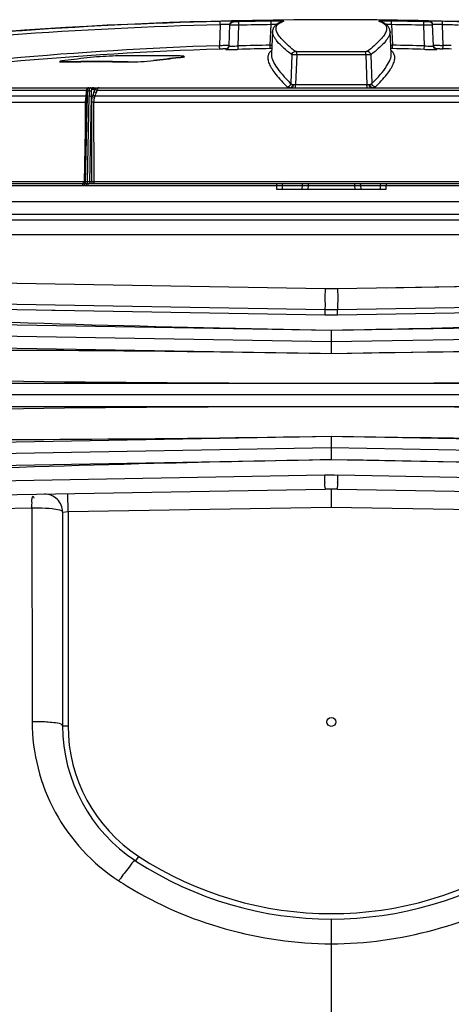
# Model space of a CAD drawing. Header units: millimetres. Extents: x 0 to 297, y 0 to 210.
# Tile 42 of 108: x 142.23 to 149.42, y 167.87 to 184.26. Entities that reach past the tile are written whole.
import ezdxf

# ---------------------------------------------------------------- set-up
doc = ezdxf.new("R2010")
doc.units = ezdxf.units.MM
doc.header["$LTSCALE"] = 16.335
doc.layers.get('0').update_dxf_attribs({"linetype": 'CONTINUOUS'})
doc.layers.add('06_COURBES', color=7, linetype='CONTINUOUS')
doc.layers.add('AXES_REF', color=7, linetype='CONTINUOUS')

msp = doc.modelspace()

# ---------------------------------------------------------------- linework, layer by layer
at = {"color": 9, "linetype": 'Continuous'}
for p, q in [((145.793, 184.229), (145.794, 184.238)), ((145.884, 184.171), (145.883, 184.229)), ((146.423, 184.18), (146.423, 184.238)), ((148.423, 184.18), (148.423, 184.238)), ((148.962, 184.171), (148.963, 184.229)), ((149.052, 184.238), (149.053, 184.229)), ((145.572, 184.179), (145.56, 183.835)), ((145.884, 184.171), (145.735, 184.171)), ((145.872, 183.826), (145.884, 184.171)), ((146.404, 183.838), (146.423, 184.18)), ((148.423, 184.18), (148.442, 183.838)), ((148.974, 183.826), (148.962, 184.171)), ((149.111, 184.171), (148.962, 184.171)), ((149.285, 183.835), (149.274, 184.179)), ((145.665, 183.78), (145.665, 183.769)), ((145.873, 183.769), (145.872, 183.826)), ((146.405, 183.78), (146.404, 183.838)), ((146.404, 183.838), (146.432, 183.838)), ((148.414, 183.838), (148.442, 183.838)), ((148.441, 183.78), (148.442, 183.838)), ((148.972, 183.769), (148.974, 183.826)), ((149.181, 183.769), (149.18, 183.78)), ((144.463, 183.582), (144.463, 183.576)), ((144.885, 183.632), (144.885, 183.626)), ((146.766, 183.677), (146.747, 183.2)), ((146.849, 183.676), (146.829, 183.183)), ((147.997, 183.676), (146.849, 183.676)), ((147.994, 183.73), (146.852, 183.73)), ((147.997, 183.676), (148.017, 183.183)), ((148.08, 183.677), (148.098, 183.2)), ((142.987, 183.56), (142.987, 183.554)), ((144.041, 183.56), (144.041, 183.554)), ((143.342, 183.086), (137.862, 183.086)), ((138.435, 183.13), (146.742, 183.13)), ((143.472, 183.102), (143.436, 183.101)), ((143.472, 183.102), (143.474, 183.067)), ((143.485, 183.102), (143.472, 183.102)), ((143.474, 183.067), (143.485, 183.102)), ((143.486, 183.103), (143.485, 183.102)), ((143.51, 183.048), (143.521, 183.086)), ((151.325, 183.086), (143.521, 183.086)), ((146.829, 183.183), (148.017, 183.183)), ((148.104, 183.13), (156.411, 183.13)), ((137.778, 182.993), (143.339, 182.993)), ((143.355, 182.987), (143.326, 181.561)), ((143.387, 183.072), (143.359, 183.072)), ((143.387, 182.987), (143.359, 181.561)), ((143.425, 182.986), (143.396, 181.562)), ((143.445, 182.984), (143.425, 182.986)), ((143.49, 182.993), (151.355, 182.993)), ((137.736, 182.888), (143.325, 182.888)), ((143.325, 182.888), (143.321, 182.195)), ((143.433, 181.562), (143.433, 182.889)), ((143.47, 182.888), (143.433, 182.889)), ((143.471, 181.562), (143.47, 182.888)), ((143.47, 182.888), (151.376, 182.888)), ((137.544, 181.503), (143.277, 181.503)), ((143.308, 181.562), (137.727, 181.562)), ((143.277, 181.503), (143.307, 181.504)), ((143.289, 181.533), (143.317, 181.533)), ((143.307, 181.504), (143.339, 181.504)), ((143.317, 181.533), (143.349, 181.533)), ((143.359, 181.561), (143.326, 181.561)), ((143.339, 181.504), (143.369, 181.503)), ((143.349, 181.533), (143.38, 181.533)), ((143.369, 181.503), (146.51, 181.503)), ((143.433, 181.562), (143.396, 181.562)), ((143.471, 181.562), (143.433, 181.562)), ((151.375, 181.562), (143.471, 181.562)), ((146.51, 181.503), (146.51, 181.443)), ((146.51, 181.503), (146.603, 181.503)), ((146.603, 181.503), (146.602, 181.443)), ((146.603, 181.503), (146.935, 181.503)), ((146.935, 181.503), (146.934, 181.443)), ((146.935, 181.503), (147.035, 181.503)), ((147.035, 181.503), (147.034, 181.443)), ((147.035, 181.503), (147.811, 181.503)), ((147.811, 181.503), (147.812, 181.443)), ((147.811, 181.503), (147.911, 181.503)), ((147.911, 181.503), (147.912, 181.443)), ((147.911, 181.503), (148.243, 181.503)), ((148.244, 181.443), (148.243, 181.503)), ((148.243, 181.503), (148.336, 181.503)), ((148.336, 181.443), (148.336, 181.503)), ((148.336, 181.503), (151.477, 181.503)), ((157.29, 181.017), (137.556, 181.017)), ((157.904, 180.681), (136.942, 180.681)), ((139.908, 179.913), (147.321, 179.787)), ((147.525, 179.787), (154.938, 179.913)), ((148.342, 179.801), (150.401, 179.836)), ((141.012, 179.458), (147.318, 179.348)), ((142.527, 179.432), (143.002, 179.424)), ((147.318, 179.378), (147.319, 179.405)), ((147.318, 179.348), (147.318, 179.378)), ((147.319, 179.405), (147.319, 179.425)), ((147.528, 179.378), (147.527, 179.405)), ((147.528, 179.348), (153.834, 179.458)), ((147.528, 179.348), (147.528, 179.378)), ((147.423, 179.092), (147.423, 178.705)), ((147.423, 177.328), (147.423, 176.94)), ((136.402, 176.491), (147.316, 176.684)), ((147.53, 176.684), (158.444, 176.491)), ((143.038, 176.073), (143.032, 176.371)), ((142.435, 176.129), (140.741, 176.102)), ((142.948, 176.066), (143.038, 176.073)), ((143.038, 176.073), (147.423, 176.149)), ((143.038, 176.073), (143.038, 172.509)), ((147.423, 176.149), (151.808, 176.073)), ((142.948, 172.509), (143.038, 172.509)), ((144.168, 170.258), (144.217, 170.333)), ((147.423, 169.292), (147.423, 157.449))]:
    msp.add_line(p, q, dxfattribs=at)
at = {"color": 7, "linetype": 'Continuous'}
for p, q in [((145.723, 183.826), (145.735, 184.18)), ((146.444, 184.066), (146.424, 183.694)), ((146.444, 184.071), (146.444, 184.066)), ((148.422, 183.694), (148.402, 184.066)), ((149.123, 183.826), (149.111, 184.18)), ((144.972, 183.649), (144.972, 183.643)), ((142.899, 183.565), (142.899, 183.559)), ((137.147, 183.129), (157.699, 183.129)), ((137.572, 181.533), (143.305, 181.533)), ((143.38, 181.533), (151.466, 181.533)), ((146.51, 181.443), (148.336, 181.443)), ((136.705, 181.234), (158.141, 181.234)), ((157.61, 180.927), (137.235, 180.927)), ((140.98, 179.548), (147.319, 179.437)), ((147.527, 179.437), (153.866, 179.548)), ((138.352, 179.251), (147.423, 179.092)), ((147.423, 179.092), (156.494, 179.251)), ((147.423, 179.095), (147.423, 179.092)), ((138.349, 178.863), (147.423, 178.705)), ((147.423, 178.705), (156.497, 178.863)), ((147.423, 178.705), (147.423, 178.702)), ((138.351, 178.21), (156.495, 178.21)), ((138.351, 177.822), (156.495, 177.822)), ((138.349, 177.169), (147.423, 177.328)), ((147.423, 177.33), (147.423, 177.328)), ((147.423, 177.328), (156.497, 177.169)), ((138.352, 176.782), (147.423, 176.94)), ((147.423, 176.94), (147.423, 176.937)), ((147.423, 176.94), (156.494, 176.782)), ((136.251, 176.253), (147.319, 176.446)), ((147.423, 176.447), (147.423, 176.149)), ((147.527, 176.446), (158.595, 176.253)), ((142.948, 176.066), (142.948, 172.509))]:
    msp.add_line(p, q, dxfattribs=at)
for points in [[(146.615, 184.233), (146.598, 184.228), (146.581, 184.222), (146.566, 184.216), (146.551, 184.209), (146.537, 184.202), (146.524, 184.195), (146.511, 184.186), (146.5, 184.177), (146.489, 184.167), (146.48, 184.157), (146.471, 184.146), (146.464, 184.134), (146.457, 184.122), (146.452, 184.109), (146.448, 184.096), (146.446, 184.084), (146.444, 184.071)], [(148.402, 184.066), (148.402, 184.071), (148.4, 184.084), (148.398, 184.096), (148.394, 184.109), (148.389, 184.122), (148.382, 184.134), (148.375, 184.146), (148.366, 184.157), (148.356, 184.167), (148.346, 184.177), (148.334, 184.186), (148.322, 184.195), (148.309, 184.202), (148.295, 184.209), (148.28, 184.216), (148.264, 184.222), (148.248, 184.228), (148.231, 184.233)], [(143.382, 183.129), (143.381, 183.129), (143.379, 183.129), (143.378, 183.129), (143.376, 183.128), (143.375, 183.128), (143.373, 183.128), (143.372, 183.127), (143.37, 183.127), (143.369, 183.126), (143.368, 183.126), (143.366, 183.125), (143.365, 183.124), (143.364, 183.124), (143.362, 183.123), (143.361, 183.122), (143.36, 183.121), (143.359, 183.12), (143.358, 183.119), (143.356, 183.118), (143.355, 183.116), (143.354, 183.115), (143.353, 183.114), (143.352, 183.113), (143.351, 183.111), (143.351, 183.11), (143.35, 183.108), (143.349, 183.107), (143.348, 183.105), (143.347, 183.104), (143.347, 183.102), (143.346, 183.1), (143.345, 183.098), (143.345, 183.096), (143.344, 183.094), (143.344, 183.092), (143.343, 183.09), (143.343, 183.088), (143.342, 183.086), (143.342, 183.084), (143.342, 183.082), (143.341, 183.08), (143.341, 183.078), (143.341, 183.076), (143.341, 183.074), (143.34, 183.073)], [(143.34, 183.073), (143.34, 183.064), (143.339, 183.053), (143.339, 183.042), (143.338, 183.032), (143.338, 183.021), (143.337, 183.012), (143.337, 183.002), (143.337, 182.993), (143.308, 181.562)], [(143.286, 181.534), (143.285, 181.533), (143.284, 181.533), (143.282, 181.533), (143.281, 181.533), (143.279, 181.533)], [(143.308, 181.562), (143.308, 181.561), (143.308, 181.559), (143.308, 181.558), (143.307, 181.557), (143.307, 181.555), (143.307, 181.554), (143.306, 181.553), (143.306, 181.551), (143.305, 181.55), (143.305, 181.549), (143.304, 181.548), (143.303, 181.547), (143.303, 181.545), (143.302, 181.544), (143.301, 181.543), (143.3, 181.542), (143.299, 181.541), (143.298, 181.54), (143.297, 181.539), (143.296, 181.539), (143.295, 181.538), (143.294, 181.537), (143.292, 181.536), (143.291, 181.536), (143.29, 181.535), (143.289, 181.535), (143.287, 181.534), (143.286, 181.534)]]:
    msp.add_lwpolyline(points, dxfattribs=at)
at = {"color": 9, "linetype": 'Continuous'}
for points in [[(147.319, 179.425), (147.319, 179.432), (147.319, 179.436), (147.319, 179.437)], [(147.527, 179.405), (147.527, 179.425), (147.527, 179.432), (147.527, 179.436), (147.527, 179.437)]]:
    msp.add_lwpolyline(points, dxfattribs=at)
at = {"color": 7, "linetype": 'Continuous'}
for centre, radius, start, end in [((147.423, 109.681), 74.581, 88.35569, 96.84935), ((146.708, 153.662), 30.151, 96.2837, 97.091), ((144.358, 153.889), 29.774, 88.9851, 91.0149), ((148.185, 153.662), 30.151, 96.2837, 97.091), ((148.185, 153.659), 30.148, 96.2844, 97.0917), ((143.514, 153.84), 29.725, 88.9834, 91.0166), ((143.514, 153.837), 29.722, 88.9833, 91.0167), ((147.423, 185.403), 5.967, 269, 271), ((142.65, 176.066), 0.298, 0, 91), ((147.423, 170.48), 5.967, 89, 91), ((145.633, 172.509), 2.685, 180, 236.9443), ((147.423, 175.259), 5.967, 236.9443, 303.0557)]:
    msp.add_arc(centre, radius, start, end, dxfattribs=at)
at = {"color": 9, "linetype": 'Continuous'}
for centre, radius, start, end in [((147.423, 109.738), 74.507, 90.76933, 91.18452), ((146.737, 183.845), 0.405, 105.2565, 107.616), ((146.631, 184.176), 0.0594, 90.5026, 105.2562), ((148.109, 183.843), 0.406, 72.4825, 74.7409), ((148.215, 184.176), 0.0594, 74.7439, 89.4974), ((147.423, 109.738), 74.507, 88.81548, 89.23067), ((147.308, 108.137), 76.124, 88.30886, 88.51487), ((147.423, 109.74), 74.447, 90.76933, 91.18452), ((147.423, 109.74), 74.447, 88.81548, 89.23067), ((147.298, 107.825), 76.38, 88.31731, 88.51802), ((145.664, 183.84), 0.0597, 349.1526, 357.9936), ((147.423, 124.183), 59.663, 90.97836, 91.48965), ((147.423, 124.185), 59.604, 90.97836, 91.48965), ((146.453, 180.988), 2.793, 90.5017, 90.9827), ((148.393, 180.988), 2.793, 89.0173, 89.4983), ((147.423, 124.185), 59.604, 88.51035, 89.02164), ((147.423, 124.183), 59.663, 88.51035, 89.02164), ((149.182, 183.84), 0.0597, 182.0064, 190.8474), ((147.287, 122.643), 61.168, 87.99975, 88.13433), ((147.296, 122.9), 60.968, 88.0023, 88.13039), ((143.331, 183.011), 0.0434, 272.4017, 277.1872), ((143.469, 182.947), 0.137, 160.5797, 162.4403), ((143.337, 185.641), 2.753, 269.7616, 269.9522), ((147.442, 180.76), 1.413, 272.5583, 273.5038), ((113.136, 176.086), 34.185, 0.8025, 1.0022), ((181.71, 176.086), 34.186, 178.9978, 179.1975), ((142.501, 169.722), 2.855, 88.1595, 91.2061), ((145.633, 172.509), 2.595, 180, 236.9443), ((147.423, 175.259), 5.877, 236.9443, 303.0557), ((146.703, 168.075), 3.373, 145.731, 146.7), ((147.419, 175.374), 6.494, 237.0196, 238.4748)]:
    msp.add_arc(centre, radius, start, end, dxfattribs=at)
for points, knots in [([(145.565, 184.235), (144.395, 184.205), (142.059, 184.09), (139.731, 183.87), (138.572, 183.733)], [0, 0, 0, 0, 0.500842, 1, 1, 1, 1]), ([(145.794, 184.238), (145.794, 184.238), (145.791, 184.238), (145.789, 184.239), (145.783, 184.238), (145.775, 184.239), (145.765, 184.239), (145.749, 184.239), (145.723, 184.238), (145.689, 184.238), (145.65, 184.237), (145.608, 184.236), (145.58, 184.235), (145.565, 184.235)], [0, 0, 0, 0, 0.005017, 0.019738, 0.044105, 0.077879, 0.120708, 0.172139, 0.298505, 0.45152, 0.624537, 0.810038, 1, 1, 1, 1]), ([(145.572, 184.179), (145.572, 184.186), (145.571, 184.199), (145.57, 184.215), (145.569, 184.225), (145.568, 184.23), (145.567, 184.233), (145.566, 184.235), (145.565, 184.235)], [0, 0, 0, 0, 0.379014, 0.69796, 0.820655, 0.913014, 0.972434, 1, 1, 1, 1]), ([(145.735, 184.18), (145.736, 184.195), (145.749, 184.225), (145.779, 184.238), (145.794, 184.238)], [0, 0, 0, 0, 0.499985, 1, 1, 1, 1]), ([(145.735, 184.171), (145.735, 184.186), (145.748, 184.216), (145.778, 184.228), (145.793, 184.229)], [0, 0, 0, 0, 0.499963, 1, 1, 1, 1]), ([(145.883, 184.229), (145.871, 184.228), (145.855, 184.228), (145.834, 184.228), (145.82, 184.228), (145.809, 184.228), (145.802, 184.228), (145.797, 184.228), (145.795, 184.228), (145.794, 184.229), (145.793, 184.229), (145.793, 184.229)], [0, 0, 0, 0, 0.382661, 0.555568, 0.707097, 0.831395, 0.923684, 0.95668, 0.980477, 0.994887, 1, 1, 1, 1]), ([(146.63, 184.235), (146.634, 184.236), (146.613, 184.238), (146.603, 184.238), (146.574, 184.238), (146.543, 184.239), (146.491, 184.239), (146.451, 184.238), (146.423, 184.238)], [0, 0, 0, 0, 0.04782, 0.133962, 0.257522, 0.413178, 0.594171, 1, 1, 1, 1]), ([(146.825, 183.733), (146.785, 183.764), (146.715, 183.821), (146.624, 183.907), (146.558, 183.983), (146.516, 184.05), (146.5, 184.103), (146.504, 184.14), (146.517, 184.173), (146.554, 184.208), (146.592, 184.223), (146.614, 184.23)], [0, 0, 0, 0, 0.218228, 0.400035, 0.546552, 0.660281, 0.746966, 0.784109, 0.820098, 0.898629, 1, 1, 1, 1]), ([(148.231, 184.231), (148.253, 184.224), (148.291, 184.208), (148.329, 184.173), (148.342, 184.14), (148.346, 184.104), (148.33, 184.05), (148.288, 183.983), (148.222, 183.907), (148.131, 183.821), (148.06, 183.764), (148.021, 183.733)], [0, 0, 0, 0, 0.101598, 0.180244, 0.216237, 0.253357, 0.339944, 0.453571, 0.60001, 0.781774, 1, 1, 1, 1]), ([(148.423, 184.238), (148.395, 184.238), (148.355, 184.239), (148.303, 184.239), (148.272, 184.238), (148.243, 184.238), (148.233, 184.238), (148.212, 184.236), (148.215, 184.235)], [0, 0, 0, 0, 0.405827, 0.58682, 0.742476, 0.866036, 0.952179, 1, 1, 1, 1]), ([(149.053, 184.229), (149.053, 184.229), (149.052, 184.229), (149.051, 184.228), (149.049, 184.228), (149.044, 184.228), (149.037, 184.228), (149.026, 184.228), (149.012, 184.228), (148.991, 184.228), (148.975, 184.228), (148.963, 184.229)], [0, 0, 0, 0, 0.005112, 0.019522, 0.043319, 0.076314, 0.168601, 0.292899, 0.444428, 0.617334, 1, 1, 1, 1]), ([(149.281, 184.235), (149.266, 184.235), (149.238, 184.236), (149.196, 184.237), (149.157, 184.238), (149.123, 184.238), (149.097, 184.239), (149.081, 184.239), (149.071, 184.239), (149.063, 184.238), (149.057, 184.239), (149.055, 184.238), (149.052, 184.238), (149.052, 184.238)], [0, 0, 0, 0, 0.18996, 0.375461, 0.548477, 0.701493, 0.82786, 0.879291, 0.92212, 0.955894, 0.980261, 0.994982, 1, 1, 1, 1]), ([(149.111, 184.18), (149.11, 184.195), (149.097, 184.225), (149.067, 184.238), (149.052, 184.238)], [0, 0, 0, 0, 0.499985, 1, 1, 1, 1]), ([(149.111, 184.171), (149.11, 184.186), (149.098, 184.216), (149.067, 184.228), (149.053, 184.229)], [0, 0, 0, 0, 0.499963, 1, 1, 1, 1]), ([(149.274, 184.179), (149.274, 184.186), (149.274, 184.199), (149.276, 184.215), (149.277, 184.225), (149.278, 184.23), (149.279, 184.233), (149.28, 184.235), (149.281, 184.235)], [0, 0, 0, 0, 0.379014, 0.69796, 0.820655, 0.913014, 0.972434, 1, 1, 1, 1]), ([(145.572, 184.179), (144.4, 184.148), (142.062, 184.034), (139.73, 183.814), (138.57, 183.677)], [0, 0, 0, 0, 0.500842, 1, 1, 1, 1]), ([(145.735, 184.18), (145.735, 184.181), (145.734, 184.181), (145.732, 184.182), (145.728, 184.182), (145.719, 184.182), (145.705, 184.183), (145.685, 184.183), (145.661, 184.182), (145.622, 184.181), (145.593, 184.18), (145.572, 184.179)], [0, 0, 0, 0, 0.006009, 0.020901, 0.045249, 0.078931, 0.17295, 0.299113, 0.451987, 0.624887, 1, 1, 1, 1]), ([(146.507, 184.183), (146.5, 184.182), (146.473, 184.182), (146.445, 184.181), (146.423, 184.18)], [0, 0, 0, 0, 0.230152, 1, 1, 1, 1]), ([(146.766, 183.677), (146.717, 183.715), (146.631, 183.786), (146.539, 183.878), (146.487, 183.946), (146.456, 183.998), (146.442, 184.04), (146.444, 184.066)], [0, 0, 0, 0, 0.361643, 0.644296, 0.757366, 0.852948, 1, 1, 1, 1]), ([(148.402, 184.066), (148.404, 184.04), (148.39, 183.998), (148.359, 183.946), (148.307, 183.878), (148.215, 183.786), (148.129, 183.715), (148.08, 183.677)], [0, 0, 0, 0, 0.147049, 0.242629, 0.355698, 0.638352, 1, 1, 1, 1]), ([(148.423, 184.18), (148.415, 184.181), (148.387, 184.182), (148.359, 184.182), (148.339, 184.183)], [0, 0, 0, 0, 0.264249, 1, 1, 1, 1]), ([(149.274, 184.179), (149.253, 184.18), (149.223, 184.181), (149.185, 184.182), (149.161, 184.183), (149.14, 184.183), (149.127, 184.182), (149.118, 184.182), (149.114, 184.182), (149.112, 184.181), (149.111, 184.181), (149.111, 184.18)], [0, 0, 0, 0, 0.375111, 0.548011, 0.700885, 0.827049, 0.921068, 0.95475, 0.979099, 0.993991, 1, 1, 1, 1]), ([(138.529, 183.2), (139.692, 183.373), (142.031, 183.652), (144.382, 183.797), (145.56, 183.835)], [0, 0, 0, 0, 0.499166, 1, 1, 1, 1]), ([(138.529, 183.144), (139.692, 183.317), (142.034, 183.596), (144.388, 183.74), (145.568, 183.779)], [0, 0, 0, 0, 0.499166, 1, 1, 1, 1]), ([(145.56, 183.835), (145.571, 183.835), (145.591, 183.835), (145.621, 183.836), (145.649, 183.836), (145.673, 183.836), (145.691, 183.837), (145.703, 183.837), (145.71, 183.837), (145.715, 183.837), (145.72, 183.837), (145.722, 183.838), (145.723, 183.838), (145.723, 183.838)], [0, 0, 0, 0, 0.189871, 0.375232, 0.548099, 0.701011, 0.827368, 0.878836, 0.92173, 0.955592, 0.980063, 0.994895, 1, 1, 1, 1]), ([(145.568, 183.779), (145.567, 183.779), (145.566, 183.781), (145.565, 183.784), (145.564, 183.789), (145.563, 183.799), (145.561, 183.815), (145.561, 183.828), (145.56, 183.835)], [0, 0, 0, 0, 0.02814, 0.088103, 0.180781, 0.303556, 0.622031, 1, 1, 1, 1]), ([(145.568, 183.779), (145.58, 183.779), (145.598, 183.78), (145.621, 183.78), (145.635, 183.781), (145.647, 183.781), (145.656, 183.781), (145.661, 183.781), (145.663, 183.781), (145.664, 183.78), (145.665, 183.781), (145.665, 183.78)], [0, 0, 0, 0, 0.375453, 0.548471, 0.701486, 0.827842, 0.922077, 0.955836, 0.980191, 0.994914, 1, 1, 1, 1]), ([(145.665, 183.78), (145.679, 183.781), (145.705, 183.791), (145.72, 183.816), (145.722, 183.829)], [0, 0, 0, 0, 0.500024, 1, 1, 1, 1]), ([(145.665, 183.769), (145.68, 183.769), (145.71, 183.782), (145.722, 183.812), (145.723, 183.826)], [0, 0, 0, 0, 0.500058, 1, 1, 1, 1]), ([(145.665, 183.769), (145.665, 183.769), (145.667, 183.768), (145.669, 183.768), (145.675, 183.768), (145.681, 183.767), (145.69, 183.767), (145.705, 183.767), (145.728, 183.767), (145.759, 183.767), (145.795, 183.767), (145.833, 183.768), (145.86, 183.769), (145.873, 183.769)], [0, 0, 0, 0, 0.005301, 0.019745, 0.043543, 0.076525, 0.1184, 0.168777, 0.293038, 0.444537, 0.617414, 0.804981, 1, 1, 1, 1]), ([(145.723, 183.826), (145.723, 183.826), (145.724, 183.825), (145.728, 183.825), (145.736, 183.824), (145.749, 183.823), (145.768, 183.823), (145.79, 183.823), (145.825, 183.824), (145.853, 183.825), (145.872, 183.826)], [0, 0, 0, 0, 0.006568, 0.021322, 0.078086, 0.170116, 0.294125, 0.445384, 0.61802, 1, 1, 1, 1]), ([(146.427, 183.746), (146.411, 183.735), (146.383, 183.708), (146.363, 183.652), (146.367, 183.588), (146.392, 183.516), (146.437, 183.436), (146.532, 183.305), (146.622, 183.21), (146.689, 183.144)], [0, 0, 0, 0, 0.078721, 0.153218, 0.236379, 0.337758, 0.462691, 0.613917, 1, 1, 1, 1]), ([(146.766, 183.677), (146.767, 183.691), (146.781, 183.72), (146.81, 183.733), (146.825, 183.733)], [0, 0, 0, 0, 0.500861, 1, 1, 1, 1]), ([(146.852, 183.73), (146.849, 183.73), (146.843, 183.73), (146.835, 183.731), (146.829, 183.732), (146.826, 183.732), (146.825, 183.733)], [0, 0, 0, 0, 0.353867, 0.658593, 0.880637, 1, 1, 1, 1]), ([(148.021, 183.733), (148.02, 183.732), (148.017, 183.732), (148.011, 183.731), (148.003, 183.73), (147.997, 183.73), (147.994, 183.73)], [0, 0, 0, 0, 0.119359, 0.3414, 0.646124, 1, 1, 1, 1]), ([(148.08, 183.677), (148.079, 183.691), (148.065, 183.72), (148.036, 183.733), (148.021, 183.733)], [0, 0, 0, 0, 0.500861, 1, 1, 1, 1]), ([(148.157, 183.144), (148.224, 183.21), (148.314, 183.305), (148.409, 183.436), (148.454, 183.516), (148.479, 183.588), (148.483, 183.652), (148.462, 183.708), (148.435, 183.735), (148.419, 183.746)], [0, 0, 0, 0, 0.386083, 0.537309, 0.662242, 0.763622, 0.846783, 0.92128, 1, 1, 1, 1]), ([(148.972, 183.769), (148.986, 183.769), (149.013, 183.768), (149.051, 183.767), (149.087, 183.767), (149.118, 183.767), (149.141, 183.767), (149.156, 183.767), (149.165, 183.767), (149.171, 183.768), (149.177, 183.768), (149.179, 183.768), (149.181, 183.769), (149.181, 183.769)], [0, 0, 0, 0, 0.195018, 0.382585, 0.555462, 0.706961, 0.831222, 0.881599, 0.923474, 0.956457, 0.980254, 0.994699, 1, 1, 1, 1]), ([(148.974, 183.826), (148.993, 183.825), (149.021, 183.824), (149.056, 183.823), (149.078, 183.823), (149.096, 183.823), (149.11, 183.824), (149.118, 183.825), (149.122, 183.825), (149.123, 183.826), (149.123, 183.826)], [0, 0, 0, 0, 0.381979, 0.554614, 0.705874, 0.829883, 0.921913, 0.978678, 0.993432, 1, 1, 1, 1]), ([(149.123, 183.838), (149.123, 183.838), (149.124, 183.838), (149.126, 183.837), (149.13, 183.837), (149.136, 183.837), (149.143, 183.837), (149.155, 183.837), (149.173, 183.836), (149.197, 183.836), (149.225, 183.836), (149.255, 183.835), (149.275, 183.835), (149.285, 183.835)], [0, 0, 0, 0, 0.005105, 0.019936, 0.044407, 0.078268, 0.121161, 0.172629, 0.298986, 0.451897, 0.624764, 0.810125, 1, 1, 1, 1]), ([(149.181, 183.769), (149.166, 183.769), (149.136, 183.782), (149.124, 183.812), (149.123, 183.826)], [0, 0, 0, 0, 0.500058, 1, 1, 1, 1]), ([(149.18, 183.78), (149.167, 183.781), (149.14, 183.791), (149.126, 183.816), (149.124, 183.829)], [0, 0, 0, 0, 0.500024, 1, 1, 1, 1]), ([(149.18, 183.78), (149.18, 183.781), (149.181, 183.78), (149.183, 183.781), (149.185, 183.781), (149.19, 183.781), (149.198, 183.781), (149.21, 183.781), (149.225, 183.78), (149.248, 183.78), (149.266, 183.779), (149.278, 183.779)], [0, 0, 0, 0, 0.005086, 0.019808, 0.044163, 0.077921, 0.172156, 0.298511, 0.451525, 0.624542, 1, 1, 1, 1]), ([(149.278, 183.779), (149.279, 183.779), (149.28, 183.781), (149.281, 183.784), (149.282, 183.789), (149.283, 183.799), (149.285, 183.815), (149.285, 183.828), (149.285, 183.835)], [0, 0, 0, 0, 0.02814, 0.088103, 0.180781, 0.303556, 0.622031, 1, 1, 1, 1]), ([(146.424, 183.694), (146.423, 183.663), (146.44, 183.588), (146.505, 183.474), (146.61, 183.34), (146.698, 183.249), (146.747, 183.2)], [0, 0, 0, 0, 0.158391, 0.371854, 0.651027, 1, 1, 1, 1]), ([(146.849, 183.676), (146.831, 183.677), (146.806, 183.677), (146.779, 183.677), (146.769, 183.677), (146.766, 183.677)], [0, 0, 0, 0, 0.660198, 0.883767, 1, 1, 1, 1]), ([(146.849, 183.676), (146.849, 183.683), (146.849, 183.695), (146.849, 183.711), (146.851, 183.722), (146.851, 183.728), (146.852, 183.73)], [0, 0, 0, 0, 0.361032, 0.669697, 0.890794, 1, 1, 1, 1]), ([(147.997, 183.676), (147.997, 183.683), (147.997, 183.695), (147.996, 183.711), (147.995, 183.722), (147.995, 183.728), (147.994, 183.73)], [0, 0, 0, 0, 0.361032, 0.669697, 0.890794, 1, 1, 1, 1]), ([(148.08, 183.677), (148.076, 183.677), (148.067, 183.677), (148.04, 183.677), (148.015, 183.677), (147.997, 183.676)], [0, 0, 0, 0, 0.116228, 0.339795, 1, 1, 1, 1]), ([(148.098, 183.2), (148.148, 183.249), (148.236, 183.34), (148.34, 183.474), (148.405, 183.588), (148.423, 183.663), (148.422, 183.694)], [0, 0, 0, 0, 0.348977, 0.62815, 0.841612, 1, 1, 1, 1]), ([(143.382, 183.129), (143.379, 183.129), (143.371, 183.124), (143.365, 183.111), (143.361, 183.093), (143.359, 183.08), (143.359, 183.072)], [0, 0, 0, 0, 0.141855, 0.361086, 0.657329, 1, 1, 1, 1]), ([(143.409, 183.129), (143.402, 183.129), (143.392, 183.113), (143.388, 183.093), (143.387, 183.08), (143.387, 183.072)], [0, 0, 0, 0, 0.361025, 0.657235, 1, 1, 1, 1]), ([(143.436, 183.101), (143.436, 183.108), (143.43, 183.122), (143.416, 183.129), (143.409, 183.129)], [0, 0, 0, 0, 0.517336, 1, 1, 1, 1]), ([(143.436, 183.101), (143.432, 183.101), (143.427, 183.093), (143.425, 183.083), (143.425, 183.076), (143.425, 183.072)], [0, 0, 0, 0, 0.366752, 0.660302, 1, 1, 1, 1]), ([(143.472, 183.102), (143.471, 183.109), (143.465, 183.123), (143.451, 183.129), (143.444, 183.129)], [0, 0, 0, 0, 0.513371, 1, 1, 1, 1]), ([(143.485, 183.102), (143.484, 183.109), (143.478, 183.123), (143.464, 183.129), (143.458, 183.129)], [0, 0, 0, 0, 0.513371, 1, 1, 1, 1]), ([(143.486, 183.103), (143.486, 183.11), (143.48, 183.123), (143.466, 183.129), (143.46, 183.129)], [0, 0, 0, 0, 0.516221, 1, 1, 1, 1]), ([(143.557, 183.129), (143.544, 183.129), (143.519, 183.123), (143.496, 183.111), (143.486, 183.103)], [0, 0, 0, 0, 0.519803, 1, 1, 1, 1]), ([(143.521, 183.086), (143.518, 183.085), (143.505, 183.087), (143.491, 183.094), (143.486, 183.103)], [0, 0, 0, 0, 0.262893, 1, 1, 1, 1]), ([(143.521, 183.086), (143.523, 183.092), (143.527, 183.103), (143.535, 183.117), (143.545, 183.126), (143.554, 183.129), (143.557, 183.129)], [0, 0, 0, 0, 0.327222, 0.596044, 0.812723, 1, 1, 1, 1]), ([(146.689, 183.144), (146.704, 183.145), (146.733, 183.157), (146.746, 183.186), (146.747, 183.2)], [0, 0, 0, 0, 0.4998, 1, 1, 1, 1]), ([(146.689, 183.144), (146.691, 183.142), (146.697, 183.139), (146.714, 183.134), (146.73, 183.132), (146.742, 183.13)], [0, 0, 0, 0, 0.138245, 0.352375, 1, 1, 1, 1]), ([(146.742, 183.13), (146.746, 183.131), (146.759, 183.137), (146.772, 183.157), (146.777, 183.174), (146.779, 183.184)], [0, 0, 0, 0, 0.203478, 0.571222, 1, 1, 1, 1]), ([(146.742, 183.13), (146.744, 183.13), (146.751, 183.129), (146.758, 183.129), (146.764, 183.129)], [0, 0, 0, 0, 0.228464, 1, 1, 1, 1]), ([(146.747, 183.2), (146.749, 183.196), (146.76, 183.189), (146.771, 183.186), (146.779, 183.184)], [0, 0, 0, 0, 0.381379, 1, 1, 1, 1]), ([(146.764, 183.129), (146.772, 183.129), (146.784, 183.143), (146.79, 183.162), (146.792, 183.176), (146.792, 183.183)], [0, 0, 0, 0, 0.382971, 0.670756, 1, 1, 1, 1]), ([(146.792, 183.183), (146.795, 183.183), (146.807, 183.183), (146.82, 183.183), (146.829, 183.183)], [0, 0, 0, 0, 0.236648, 1, 1, 1, 1]), ([(146.825, 183.129), (146.825, 183.129), (146.826, 183.131), (146.827, 183.133), (146.827, 183.138), (146.828, 183.148), (146.829, 183.163), (146.829, 183.176), (146.829, 183.183)], [0, 0, 0, 0, 0.02287, 0.079621, 0.170445, 0.29261, 0.613769, 1, 1, 1, 1]), ([(148.021, 183.129), (148.02, 183.129), (148.02, 183.131), (148.019, 183.133), (148.019, 183.138), (148.018, 183.148), (148.017, 183.163), (148.017, 183.176), (148.017, 183.183)], [0, 0, 0, 0, 0.02287, 0.079621, 0.170445, 0.29261, 0.613769, 1, 1, 1, 1]), ([(148.017, 183.183), (148.02, 183.183), (148.032, 183.183), (148.045, 183.183), (148.054, 183.183)], [0, 0, 0, 0, 0.26037, 1, 1, 1, 1]), ([(148.082, 183.129), (148.074, 183.129), (148.062, 183.143), (148.056, 183.162), (148.054, 183.176), (148.054, 183.183)], [0, 0, 0, 0, 0.382971, 0.670756, 1, 1, 1, 1]), ([(148.067, 183.184), (148.074, 183.186), (148.086, 183.189), (148.096, 183.196), (148.098, 183.2)], [0, 0, 0, 0, 0.618615, 1, 1, 1, 1]), ([(148.104, 183.13), (148.099, 183.131), (148.087, 183.137), (148.073, 183.157), (148.068, 183.174), (148.067, 183.184)], [0, 0, 0, 0, 0.203478, 0.571222, 1, 1, 1, 1]), ([(148.082, 183.129), (148.084, 183.129), (148.091, 183.129), (148.099, 183.129), (148.104, 183.13)], [0, 0, 0, 0, 0.272579, 1, 1, 1, 1]), ([(148.157, 183.144), (148.142, 183.145), (148.113, 183.157), (148.1, 183.186), (148.098, 183.2)], [0, 0, 0, 0, 0.4998, 1, 1, 1, 1]), ([(148.104, 183.13), (148.116, 183.132), (148.131, 183.134), (148.149, 183.139), (148.155, 183.142), (148.157, 183.144)], [0, 0, 0, 0, 0.647619, 0.861751, 1, 1, 1, 1]), ([(143.333, 182.968), (143.331, 182.962), (143.327, 182.935), (143.326, 182.909), (143.325, 182.888)], [0, 0, 0, 0, 0.2334, 1, 1, 1, 1]), ([(143.355, 182.987), (143.352, 182.987), (143.348, 182.987), (143.342, 182.987), (143.339, 182.987), (143.337, 182.987), (143.337, 182.986)], [0, 0, 0, 0, 0.405792, 0.723802, 0.927024, 1, 1, 1, 1]), ([(143.359, 183.072), (143.356, 183.072), (143.352, 183.073), (143.347, 183.073), (143.344, 183.073), (143.342, 183.073), (143.341, 183.073), (143.34, 183.073), (143.34, 183.073)], [0, 0, 0, 0, 0.406972, 0.725606, 0.842926, 0.92871, 0.981217, 1, 1, 1, 1]), ([(143.425, 183.072), (143.419, 183.073), (143.407, 183.073), (143.394, 183.073), (143.387, 183.072)], [0, 0, 0, 0, 0.426523, 1, 1, 1, 1]), ([(143.425, 182.986), (143.423, 182.986), (143.41, 182.987), (143.397, 182.987), (143.387, 182.987)], [0, 0, 0, 0, 0.17966, 1, 1, 1, 1]), ([(143.433, 182.889), (143.433, 182.897), (143.434, 182.929), (143.439, 182.961), (143.445, 182.984)], [0, 0, 0, 0, 0.260735, 1, 1, 1, 1]), ([(143.445, 182.984), (143.446, 182.986), (143.449, 182.996), (143.453, 183.006), (143.456, 183.013)], [0, 0, 0, 0, 0.262838, 1, 1, 1, 1]), ([(143.481, 182.968), (143.474, 182.968), (143.461, 182.971), (143.449, 182.979), (143.445, 182.984)], [0, 0, 0, 0, 0.539355, 1, 1, 1, 1]), ([(143.49, 182.993), (143.487, 182.993), (143.474, 182.995), (143.46, 183.004), (143.456, 183.013)], [0, 0, 0, 0, 0.259883, 1, 1, 1, 1]), ([(143.47, 182.888), (143.47, 182.895), (143.471, 182.922), (143.476, 182.949), (143.481, 182.968)], [0, 0, 0, 0, 0.260593, 1, 1, 1, 1]), ([(143.51, 183.048), (143.506, 183.048), (143.493, 183.049), (143.479, 183.058), (143.474, 183.067)], [0, 0, 0, 0, 0.265629, 1, 1, 1, 1]), ([(143.481, 182.968), (143.482, 182.97), (143.485, 182.978), (143.488, 182.987), (143.49, 182.993)], [0, 0, 0, 0, 0.26278, 1, 1, 1, 1]), ([(143.49, 182.993), (143.492, 182.998), (143.499, 183.016), (143.505, 183.034), (143.51, 183.048)], [0, 0, 0, 0, 0.253758, 1, 1, 1, 1]), ([(143.289, 181.533), (143.285, 181.533), (143.278, 181.52), (143.277, 181.51), (143.277, 181.503)], [0, 0, 0, 0, 0.3588, 1, 1, 1, 1]), ([(143.317, 181.533), (143.313, 181.532), (143.308, 181.52), (143.307, 181.511), (143.307, 181.504)], [0, 0, 0, 0, 0.384332, 1, 1, 1, 1]), ([(143.326, 181.561), (143.324, 181.561), (143.32, 181.561), (143.313, 181.561), (143.311, 181.562), (143.308, 181.562), (143.308, 181.562)], [0, 0, 0, 0, 0.407124, 0.725412, 0.927974, 1, 1, 1, 1]), ([(143.326, 181.561), (143.326, 181.555), (143.325, 181.545), (143.32, 181.535), (143.317, 181.533)], [0, 0, 0, 0, 0.616068, 1, 1, 1, 1]), ([(143.349, 181.533), (143.345, 181.532), (143.34, 181.52), (143.339, 181.511), (143.339, 181.504)], [0, 0, 0, 0, 0.383731, 1, 1, 1, 1]), ([(143.359, 181.561), (143.358, 181.555), (143.357, 181.545), (143.352, 181.535), (143.349, 181.533)], [0, 0, 0, 0, 0.616068, 1, 1, 1, 1]), ([(143.396, 181.562), (143.394, 181.562), (143.382, 181.561), (143.369, 181.561), (143.359, 181.561)], [0, 0, 0, 0, 0.179436, 1, 1, 1, 1]), ([(143.38, 181.533), (143.376, 181.533), (143.37, 181.52), (143.369, 181.51), (143.369, 181.503)], [0, 0, 0, 0, 0.356542, 1, 1, 1, 1]), ([(143.396, 181.562), (143.396, 181.555), (143.401, 181.54), (143.416, 181.533), (143.423, 181.533)], [0, 0, 0, 0, 0.521081, 1, 1, 1, 1]), ([(143.433, 181.562), (143.433, 181.555), (143.438, 181.54), (143.453, 181.533), (143.459, 181.533)], [0, 0, 0, 0, 0.521081, 1, 1, 1, 1]), ([(143.471, 181.562), (143.471, 181.555), (143.47, 181.545), (143.463, 181.533), (143.459, 181.533)], [0, 0, 0, 0, 0.644231, 1, 1, 1, 1]), ([(146.513, 181.533), (146.512, 181.533), (146.512, 181.532), (146.511, 181.529), (146.511, 181.523), (146.51, 181.514), (146.51, 181.507), (146.51, 181.503)], [0, 0, 0, 0, 0.025138, 0.083401, 0.298903, 0.620102, 1, 1, 1, 1]), ([(146.624, 181.533), (146.618, 181.533), (146.606, 181.524), (146.603, 181.511), (146.603, 181.503)], [0, 0, 0, 0, 0.440527, 1, 1, 1, 1]), ([(146.956, 181.533), (146.95, 181.533), (146.937, 181.524), (146.935, 181.511), (146.935, 181.503)], [0, 0, 0, 0, 0.440527, 1, 1, 1, 1]), ([(147.036, 181.533), (147.036, 181.533), (147.036, 181.532), (147.035, 181.53), (147.035, 181.527), (147.035, 181.522), (147.035, 181.514), (147.035, 181.507), (147.035, 181.503)], [0, 0, 0, 0, 0.020281, 0.077208, 0.169285, 0.293155, 0.616764, 1, 1, 1, 1]), ([(147.81, 181.533), (147.81, 181.533), (147.81, 181.532), (147.811, 181.53), (147.811, 181.527), (147.811, 181.522), (147.811, 181.514), (147.811, 181.507), (147.811, 181.503)], [0, 0, 0, 0, 0.020281, 0.077208, 0.169285, 0.293155, 0.616764, 1, 1, 1, 1]), ([(147.89, 181.533), (147.896, 181.533), (147.908, 181.524), (147.911, 181.511), (147.911, 181.503)], [0, 0, 0, 0, 0.440527, 1, 1, 1, 1]), ([(148.222, 181.533), (148.228, 181.533), (148.24, 181.524), (148.243, 181.511), (148.243, 181.503)], [0, 0, 0, 0, 0.440527, 1, 1, 1, 1]), ([(148.333, 181.533), (148.334, 181.533), (148.334, 181.532), (148.335, 181.529), (148.335, 181.523), (148.336, 181.514), (148.336, 181.507), (148.336, 181.503)], [0, 0, 0, 0, 0.025138, 0.083401, 0.298903, 0.620102, 1, 1, 1, 1]), ([(147.321, 179.787), (147.32, 179.706), (147.304, 179.584), (147.329, 179.494), (147.309, 179.437), (147.319, 179.437)], [0, 0, 0, 0, 0.695545, 0.919298, 1, 1, 1, 1]), ([(147.525, 179.787), (147.526, 179.706), (147.542, 179.584), (147.517, 179.494), (147.536, 179.437), (147.527, 179.437)], [0, 0, 0, 0, 0.695537, 0.919292, 1, 1, 1, 1]), ([(147.318, 179.348), (147.337, 179.347), (147.376, 179.347), (147.415, 179.347), (147.435, 179.347)], [0, 0, 0, 0, 0.500013, 1, 1, 1, 1]), ([(147.435, 179.347), (147.446, 179.347), (147.47, 179.347), (147.493, 179.348), (147.505, 179.348)], [0, 0, 0, 0, 0.499952, 1, 1, 1, 1]), ([(147.319, 176.446), (147.329, 176.446), (147.305, 176.511), (147.318, 176.536), (147.318, 176.565)], [0, 0, 0, 0, 0.267158, 1, 1, 1, 1]), ([(147.527, 176.446), (147.516, 176.446), (147.541, 176.511), (147.527, 176.536), (147.528, 176.565)], [0, 0, 0, 0, 0.267158, 1, 1, 1, 1]), ([(142.435, 176.129), (142.435, 176.158), (142.443, 176.223), (142.428, 176.285), (142.461, 176.343), (142.465, 176.31), (142.467, 176.299)], [0, 0, 0, 0, 0.363477, 0.798639, 0.859904, 1, 1, 1, 1]), ([(142.547, 176.13), (142.528, 176.131), (142.491, 176.131), (142.453, 176.13), (142.435, 176.129)], [0, 0, 0, 0, 0.503259, 1, 1, 1, 1]), ([(142.948, 176.066), (142.948, 176.084), (142.864, 176.105), (142.816, 176.114), (142.773, 176.118)], [0, 0, 0, 0, 0.295364, 1, 1, 1, 1]), ([(142.44, 172.577), (142.441, 172.059), (142.707, 171.005), (143.448, 170.21), (143.884, 169.927)], [0, 0, 0, 0, 0.499344, 1, 1, 1, 1]), ([(142.945, 172.516), (142.921, 172.549), (142.781, 172.557), (142.672, 172.574), (142.592, 172.576)], [0, 0, 0, 0, 0.333924, 1, 1, 1, 1]), ([(142.948, 172.509), (142.948, 172.51), (142.947, 172.513), (142.946, 172.515), (142.945, 172.516)], [0, 0, 0, 0, 0.470728, 1, 1, 1, 1]), ([(144.168, 170.258), (144.137, 170.279), (144.033, 170.112), (143.966, 170.049), (143.915, 169.974)], [0, 0, 0, 0, 0.295264, 1, 1, 1, 1])]:
    msp.add_open_spline(points, degree=3, knots=knots, dxfattribs=at)
at = {"color": 7, "linetype": 'Continuous'}
for points, knots in [([(142.987, 183.582), (142.974, 183.581), (142.953, 183.578), (142.928, 183.574), (142.913, 183.571), (142.906, 183.569), (142.901, 183.567), (142.899, 183.565), (142.899, 183.565)], [0, 0, 0, 0, 0.416733, 0.728251, 0.840825, 0.923299, 0.975489, 1, 1, 1, 1]), ([(143.83, 183.659), (143.76, 183.657), (143.619, 183.65), (143.478, 183.639), (143.408, 183.632)], [0, 0, 0, 0, 0.499906, 1, 1, 1, 1]), ([(144.041, 183.56), (144.112, 183.558), (144.253, 183.564), (144.393, 183.573), (144.463, 183.582)], [0, 0, 0, 0, 0.499886, 1, 1, 1, 1]), ([(144.463, 183.576), (144.393, 183.567), (144.253, 183.558), (144.112, 183.552), (144.041, 183.554)], [0, 0, 0, 0, 0.500114, 1, 1, 1, 1]), ([(144.972, 183.649), (144.972, 183.65), (144.97, 183.652), (144.963, 183.654), (144.946, 183.656), (144.919, 183.658), (144.897, 183.658), (144.885, 183.659)], [0, 0, 0, 0, 0.025897, 0.077611, 0.271041, 0.582073, 1, 1, 1, 1]), ([(144.885, 183.632), (144.897, 183.633), (144.919, 183.636), (144.946, 183.64), (144.963, 183.644), (144.97, 183.647), (144.972, 183.648), (144.972, 183.649)], [0, 0, 0, 0, 0.415169, 0.725545, 0.920302, 0.97321, 1, 1, 1, 1]), ([(144.972, 183.643), (144.972, 183.642), (144.97, 183.641), (144.963, 183.638), (144.946, 183.634), (144.919, 183.63), (144.897, 183.627), (144.885, 183.626)], [0, 0, 0, 0, 0.026792, 0.0797, 0.274458, 0.584833, 1, 1, 1, 1]), ([(142.899, 183.565), (142.899, 183.564), (142.901, 183.563), (142.906, 183.562), (142.913, 183.561), (142.928, 183.56), (142.953, 183.559), (142.974, 183.559), (142.987, 183.56)], [0, 0, 0, 0, 0.023156, 0.073747, 0.155079, 0.26711, 0.579568, 1, 1, 1, 1]), ([(142.987, 183.554), (142.974, 183.553), (142.953, 183.553), (142.928, 183.554), (142.913, 183.555), (142.906, 183.556), (142.901, 183.557), (142.899, 183.558), (142.899, 183.559)], [0, 0, 0, 0, 0.420432, 0.73289, 0.84492, 0.926252, 0.976843, 1, 1, 1, 1]), ([(136.493, 179.483), (137.301, 179.433), (140.942, 179.244), (144.587, 179.144), (147.423, 179.095)], [0, 0, 0, 0, 0.222042, 1, 1, 1, 1]), ([(147.423, 179.095), (148.408, 179.112), (152.053, 179.191), (155.698, 179.32), (158.353, 179.483)], [0, 0, 0, 0, 0.270259, 1, 1, 1, 1]), ([(147.423, 178.702), (146.437, 178.719), (142.791, 178.768), (139.144, 178.769), (136.484, 178.716)], [0, 0, 0, 0, 0.270332, 1, 1, 1, 1]), ([(158.362, 178.716), (157.553, 178.732), (153.907, 178.778), (150.26, 178.752), (147.423, 178.702)], [0, 0, 0, 0, 0.221915, 1, 1, 1, 1]), ([(136.488, 178.4), (140.13, 178.252), (147.423, 178.173), (154.716, 178.252), (158.358, 178.4)], [0, 0, 0, 0, 0.5, 1, 1, 1, 1]), ([(158.358, 177.632), (154.716, 177.78), (147.423, 177.859), (140.13, 177.78), (136.488, 177.632)], [0, 0, 0, 0, 0.5, 1, 1, 1, 1]), ([(136.484, 177.317), (137.293, 177.301), (140.939, 177.254), (144.586, 177.281), (147.423, 177.33)], [0, 0, 0, 0, 0.221917, 1, 1, 1, 1]), ([(147.423, 177.33), (148.409, 177.313), (152.055, 177.264), (155.702, 177.264), (158.362, 177.317)], [0, 0, 0, 0, 0.270333, 1, 1, 1, 1]), ([(147.423, 176.937), (146.438, 176.92), (142.793, 176.841), (139.148, 176.712), (136.493, 176.549)], [0, 0, 0, 0, 0.270258, 1, 1, 1, 1]), ([(158.353, 176.549), (157.545, 176.599), (153.904, 176.788), (150.259, 176.888), (147.423, 176.937)], [0, 0, 0, 0, 0.222041, 1, 1, 1, 1])]:
    msp.add_open_spline(points, degree=3, knots=knots, dxfattribs=at)
at = {"color": 9, "linetype": 'Continuous'}
for points in [[(146.779, 183.184), (146.783, 183.183), (146.788, 183.183), (146.792, 183.183)], [(148.054, 183.183), (148.058, 183.183), (148.063, 183.183), (148.067, 183.184)], [(143.336, 182.984), (143.335, 182.979), (143.334, 182.973), (143.333, 182.968)], [(143.359, 183.072), (143.357, 183.044), (143.356, 183.016), (143.355, 182.987)], [(143.387, 183.072), (143.387, 183.044), (143.388, 183.016), (143.387, 182.987)], [(143.425, 183.072), (143.425, 183.044), (143.426, 183.015), (143.425, 182.986)], [(143.456, 183.013), (143.463, 183.03), (143.469, 183.049), (143.474, 183.067)], [(147.321, 179.787), (147.389, 179.786), (147.457, 179.785), (147.525, 179.789)], [(147.316, 176.684), (147.387, 176.686), (147.459, 176.687), (147.53, 176.683)], [(142.435, 176.129), (142.437, 174.945), (142.439, 173.761), (142.44, 172.577)], [(142.773, 176.118), (142.698, 176.127), (142.623, 176.13), (142.547, 176.13)], [(144.023, 169.839), (145.027, 169.223), (146.245, 168.88), (147.423, 168.88)], [(147.423, 168.88), (148.566, 168.88), (149.747, 169.202), (150.731, 169.784)]]:
    msp.add_open_spline(points, degree=3, dxfattribs=at)
at = {"layer": '06_COURBES', "color": 40, "linetype": 'Continuous'}
for p, q in [((147.423, 178.899), (137.131, 179.078)), ((157.715, 179.078), (147.423, 178.899)), ((157.715, 178.016), (137.131, 178.016)), ((147.423, 177.134), (137.131, 176.954)), ((157.715, 176.954), (147.423, 177.134))]:
    msp.add_line(p, q, dxfattribs=at)
at = {"layer": 'AXES_REF', "color": 7, "linetype": 'Continuous'}
msp.add_circle((147.423, 172.574), 0.0746, dxfattribs=at)

doc.saveas('drawing.dxf')
